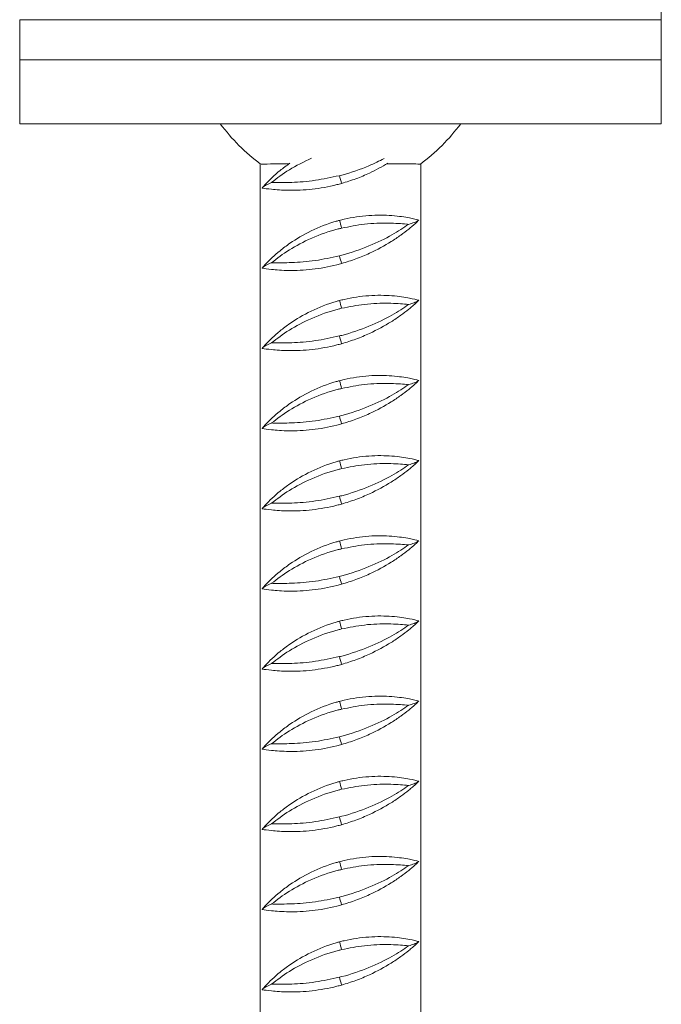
# Model space of a CAD drawing. Header units: millimetres. Extents: x 0 to 210, y 0 to 297.
# Tile 10 of 17: x 52 to 79, y 189 to 230. Entities that reach past the tile are written whole.
import ezdxf

# ---------------------------------------------------------------- set-up
doc = ezdxf.new("R2010")
doc.units = ezdxf.units.MM

msp = doc.modelspace()

# ---------------------------------------------------------------- linework, layer by layer
at = {"color": 7, "linetype": 'Continuous', "lineweight": 15}
for p, q in [((78.746, 230.042), (78.746, 271.708)), ((78.746, 230.042), (52.08, 230.042)), ((52.08, 230.042), (52.08, 228.375)), ((78.746, 228.375), (78.746, 230.042)), ((52.08, 228.375), (52.08, 225.708)), ((52.08, 228.375), (78.746, 228.375)), ((78.746, 228.375), (78.746, 225.708)), ((52.08, 225.708), (78.746, 225.708)), ((62.08, 224.042), (62.08, 92.375)), ((68.746, 92.375), (68.746, 224.042)), ((62.152, 223.041), (62.282, 223.189)), ((62.152, 219.707), (62.282, 219.856)), ((62.152, 216.374), (62.282, 216.523)), ((62.152, 213.041), (62.282, 213.189)), ((62.152, 209.707), (62.282, 209.856)), ((62.152, 206.374), (62.282, 206.523)), ((62.152, 203.041), (62.282, 203.189)), ((62.152, 199.707), (62.282, 199.856)), ((62.152, 196.374), (62.282, 196.523)), ((62.152, 193.041), (62.282, 193.189)), ((62.152, 189.707), (62.282, 189.856))]:
    msp.add_line(p, q, dxfattribs=at)
for centre, radius, start, end in [((71.155, 225.084), 5.988, 194.7822, 197.9847), ((59.381, 219.853), 6.266, 14.0477, 17.1072), ((71.155, 221.751), 5.988, 194.7822, 197.9847), ((59.381, 216.52), 6.266, 14.0477, 17.1072), ((71.155, 218.418), 5.988, 194.7822, 197.9847), ((59.381, 213.186), 6.266, 14.0477, 17.1072), ((71.155, 215.084), 5.988, 194.7822, 197.9847), ((59.381, 209.853), 6.266, 14.0477, 17.1072), ((71.155, 211.751), 5.988, 194.7822, 197.9847), ((59.381, 206.52), 6.266, 14.0477, 17.1072), ((71.155, 208.418), 5.988, 194.7822, 197.9847), ((59.381, 203.186), 6.266, 14.0477, 17.1072), ((71.155, 205.084), 5.988, 194.7822, 197.9847), ((59.381, 199.853), 6.266, 14.0477, 17.1072), ((71.155, 201.751), 5.988, 194.7822, 197.9847), ((59.381, 196.52), 6.266, 14.0477, 17.1072), ((71.155, 198.418), 5.988, 194.7822, 197.9847), ((59.381, 193.186), 6.266, 14.0477, 17.1072), ((71.155, 195.084), 5.988, 194.7822, 197.9847), ((59.381, 189.853), 6.266, 14.0477, 17.1072), ((71.155, 191.751), 5.988, 194.7822, 197.9847)]:
    msp.add_arc(centre, radius, start, end, dxfattribs=at)
for points, knots in [([(60.413, 225.708), (60.663, 225.399), (61.163, 224.781), (61.783, 224.282), (62.092, 224.032)], [0, 0, 0, 0, 0.500016, 1, 1, 1, 1]), ([(68.734, 224.032), (69.044, 224.282), (69.663, 224.781), (70.163, 225.399), (70.413, 225.708)], [0, 0, 0, 0, 0.4999839, 1, 1, 1, 1]), ([(62.127, 224.041), (62.118, 224.041), (62.09, 224.041), (62.472, 224.041), (62.903, 224.042), (63.243, 224.042), (63.265, 224.042)], [0, 0, 0, 0, 0.196165, 0.584967, 0.97377, 1, 1, 1, 1]), ([(62.282, 223.189), (62.37, 223.281), (62.529, 223.445), (62.893, 223.771), (63.17, 223.974), (63.31, 224.076)], [0, 0, 0, 0, 0.3850394, 0.689352, 1, 1, 1, 1]), ([(67.379, 224.072), (67.135, 223.932), (66.732, 223.7), (66.059, 223.42), (65.659, 223.297), (65.459, 223.235)], [0, 0, 0, 0, 0.4344882, 0.7173574, 1, 1, 1, 1]), ([(67.322, 224.042), (67.335, 224.042), (67.684, 224.042), (68.177, 224.042), (68.681, 224.041), (68.706, 224.041), (68.718, 224.041)], [0, 0, 0, 0, 0.013152, 0.364213, 0.715271, 1, 1, 1, 1]), ([(62.552, 223.272), (62.581, 223.271), (62.802, 223.269), (63.357, 223.265), (64.331, 223.333), (65.029, 223.484), (65.365, 223.556)], [0, 0, 0, 0, 0.0474865, 0.3716175, 0.6982678, 1, 1, 1, 1]), ([(62.152, 223.041), (62.167, 223.056), (62.204, 223.094), (62.316, 223.17), (62.461, 223.236), (62.552, 223.271), (62.552, 223.272)], [0, 0, 0, 0, 0.260406, 0.623433, 0.997641, 1, 1, 1, 1]), ([(62.152, 223.041), (62.262, 223.024), (62.485, 222.99), (63.238, 222.931), (64.2, 222.97), (64.985, 223.107), (65.393, 223.217), (65.459, 223.235)], [0, 0, 0, 0, 0.238081, 0.481889, 0.723853, 0.955451, 1, 1, 1, 1]), ([(68.668, 221.711), (68.559, 221.739), (68.335, 221.795), (67.59, 221.913), (66.627, 221.928), (65.839, 221.816), (65.434, 221.713), (65.369, 221.696)], [0, 0, 0, 0, 0.233752, 0.479592, 0.725339, 0.955966, 1, 1, 1, 1]), ([(62.282, 219.856), (62.37, 219.948), (62.528, 220.112), (62.896, 220.438), (63.404, 220.825), (64.166, 221.276), (64.914, 221.573), (65.325, 221.684), (65.369, 221.696)], [0, 0, 0, 0, 0.17711, 0.317087, 0.461064, 0.713407, 0.969365, 1, 1, 1, 1]), ([(65.365, 220.223), (65.4, 220.232), (65.825, 220.34), (66.619, 220.616), (67.588, 221.092), (68.028, 221.388), (68.243, 221.532)], [0, 0, 0, 0, 0.029497, 0.360203, 0.687781, 1, 1, 1, 1]), ([(68.243, 221.532), (68.215, 221.535), (67.99, 221.557), (67.429, 221.599), (66.463, 221.573), (65.779, 221.437), (65.459, 221.374)], [0, 0, 0, 0, 0.0469303, 0.3754699, 0.7084227, 1, 1, 1, 1]), ([(68.243, 221.532), (68.244, 221.532), (68.336, 221.559), (68.49, 221.609), (68.612, 221.668), (68.652, 221.698), (68.668, 221.711)], [0, 0, 0, 0, 0.002319, 0.362342, 0.736249, 1, 1, 1, 1]), ([(68.668, 221.711), (68.623, 221.664), (68.554, 221.592), (68.444, 221.497), (68.406, 221.465)], [0, 0, 0, 0, 0.653817, 1, 1, 1, 1]), ([(65.459, 221.374), (65.413, 221.363), (64.981, 221.257), (64.193, 220.976), (63.22, 220.46), (62.78, 220.116), (62.552, 219.938)], [0, 0, 0, 0, 0.037974, 0.354526, 0.667152, 1, 1, 1, 1]), ([(68.406, 221.465), (68.355, 221.422), (68.221, 221.31), (67.928, 221.086), (67.414, 220.736), (66.777, 220.389), (66.06, 220.087), (65.659, 219.963), (65.459, 219.902)], [0, 0, 0, 0, 0.094407, 0.249033, 0.40379, 0.686999, 0.843562, 1, 1, 1, 1]), ([(62.152, 219.707), (62.167, 219.723), (62.204, 219.76), (62.316, 219.836), (62.461, 219.903), (62.552, 219.938), (62.552, 219.938)], [0, 0, 0, 0, 0.260406, 0.623433, 0.997641, 1, 1, 1, 1]), ([(62.152, 219.707), (62.262, 219.691), (62.485, 219.656), (63.238, 219.598), (64.2, 219.637), (64.985, 219.774), (65.393, 219.884), (65.459, 219.902)], [0, 0, 0, 0, 0.238081, 0.481889, 0.723853, 0.955451, 1, 1, 1, 1]), ([(62.552, 219.938), (62.581, 219.938), (62.802, 219.935), (63.357, 219.932), (64.331, 219.999), (65.029, 220.15), (65.365, 220.223)], [0, 0, 0, 0, 0.0474865, 0.3716175, 0.6982678, 1, 1, 1, 1]), ([(62.282, 216.523), (62.37, 216.614), (62.528, 216.778), (62.896, 217.104), (63.404, 217.492), (64.166, 217.942), (64.914, 218.239), (65.325, 218.351), (65.369, 218.363)], [0, 0, 0, 0, 0.17711, 0.317087, 0.461064, 0.713407, 0.969365, 1, 1, 1, 1]), ([(68.668, 218.378), (68.559, 218.405), (68.335, 218.461), (67.59, 218.58), (66.627, 218.595), (65.839, 218.482), (65.434, 218.379), (65.369, 218.363)], [0, 0, 0, 0, 0.233752, 0.479592, 0.725339, 0.955966, 1, 1, 1, 1]), ([(68.243, 218.199), (68.215, 218.201), (67.99, 218.223), (67.429, 218.265), (66.463, 218.24), (65.779, 218.104), (65.459, 218.041)], [0, 0, 0, 0, 0.0469303, 0.3754699, 0.7084227, 1, 1, 1, 1]), ([(68.243, 218.199), (68.244, 218.199), (68.336, 218.225), (68.49, 218.276), (68.612, 218.334), (68.652, 218.365), (68.668, 218.378)], [0, 0, 0, 0, 0.002319, 0.362342, 0.736249, 1, 1, 1, 1]), ([(68.668, 218.378), (68.623, 218.331), (68.554, 218.259), (68.444, 218.164), (68.406, 218.131)], [0, 0, 0, 0, 0.653817, 1, 1, 1, 1]), ([(65.459, 218.041), (65.413, 218.029), (64.981, 217.924), (64.193, 217.642), (63.22, 217.126), (62.78, 216.782), (62.552, 216.605)], [0, 0, 0, 0, 0.037974, 0.354526, 0.667152, 1, 1, 1, 1]), ([(65.365, 216.89), (65.4, 216.899), (65.825, 217.007), (66.619, 217.282), (67.588, 217.758), (68.028, 218.054), (68.243, 218.199)], [0, 0, 0, 0, 0.029497, 0.360203, 0.687781, 1, 1, 1, 1]), ([(68.406, 218.131), (68.355, 218.089), (68.221, 217.977), (67.928, 217.752), (67.414, 217.402), (66.777, 217.056), (66.06, 216.753), (65.659, 216.63), (65.459, 216.569)], [0, 0, 0, 0, 0.094407, 0.249033, 0.40379, 0.686999, 0.843562, 1, 1, 1, 1]), ([(62.152, 216.374), (62.167, 216.39), (62.204, 216.427), (62.316, 216.503), (62.461, 216.569), (62.552, 216.605), (62.552, 216.605)], [0, 0, 0, 0, 0.260406, 0.623433, 0.997641, 1, 1, 1, 1]), ([(62.552, 216.605), (62.581, 216.605), (62.802, 216.602), (63.357, 216.598), (64.331, 216.666), (65.029, 216.817), (65.365, 216.89)], [0, 0, 0, 0, 0.0474865, 0.3716175, 0.6982678, 1, 1, 1, 1]), ([(62.152, 216.374), (62.262, 216.357), (62.485, 216.323), (63.238, 216.264), (64.2, 216.303), (64.985, 216.441), (65.393, 216.551), (65.459, 216.569)], [0, 0, 0, 0, 0.238081, 0.481889, 0.723853, 0.955451, 1, 1, 1, 1]), ([(62.282, 213.189), (62.37, 213.281), (62.528, 213.445), (62.896, 213.771), (63.404, 214.158), (64.166, 214.609), (64.914, 214.906), (65.325, 215.018), (65.369, 215.03)], [0, 0, 0, 0, 0.17711, 0.317087, 0.461064, 0.713407, 0.969365, 1, 1, 1, 1]), ([(68.668, 215.045), (68.559, 215.072), (68.335, 215.128), (67.59, 215.246), (66.627, 215.262), (65.839, 215.149), (65.434, 215.046), (65.369, 215.03)], [0, 0, 0, 0, 0.233752, 0.479592, 0.725339, 0.955966, 1, 1, 1, 1]), ([(68.243, 214.865), (68.244, 214.866), (68.336, 214.892), (68.49, 214.943), (68.612, 215.001), (68.652, 215.032), (68.668, 215.045)], [0, 0, 0, 0, 0.002319, 0.362342, 0.736249, 1, 1, 1, 1]), ([(68.668, 215.045), (68.623, 214.997), (68.554, 214.925), (68.444, 214.831), (68.406, 214.798)], [0, 0, 0, 0, 0.653817, 1, 1, 1, 1]), ([(65.459, 214.707), (65.413, 214.696), (64.981, 214.59), (64.193, 214.309), (63.22, 213.793), (62.78, 213.449), (62.552, 213.272)], [0, 0, 0, 0, 0.037974, 0.354526, 0.667152, 1, 1, 1, 1]), ([(65.365, 213.556), (65.4, 213.565), (65.825, 213.674), (66.619, 213.949), (67.588, 214.425), (68.028, 214.721), (68.243, 214.865)], [0, 0, 0, 0, 0.029497, 0.360203, 0.687781, 1, 1, 1, 1]), ([(68.243, 214.865), (68.215, 214.868), (67.99, 214.89), (67.429, 214.932), (66.463, 214.907), (65.779, 214.771), (65.459, 214.707)], [0, 0, 0, 0, 0.0469303, 0.3754699, 0.7084227, 1, 1, 1, 1]), ([(68.406, 214.798), (68.355, 214.755), (68.221, 214.643), (67.928, 214.419), (67.414, 214.069), (66.777, 213.722), (66.06, 213.42), (65.659, 213.297), (65.459, 213.235)], [0, 0, 0, 0, 0.094407, 0.249033, 0.40379, 0.686999, 0.843562, 1, 1, 1, 1]), ([(62.552, 213.272), (62.581, 213.271), (62.802, 213.269), (63.357, 213.265), (64.331, 213.333), (65.029, 213.484), (65.365, 213.556)], [0, 0, 0, 0, 0.0474865, 0.3716175, 0.6982678, 1, 1, 1, 1]), ([(62.152, 213.041), (62.167, 213.056), (62.204, 213.094), (62.316, 213.17), (62.461, 213.236), (62.552, 213.271), (62.552, 213.272)], [0, 0, 0, 0, 0.260406, 0.623433, 0.997641, 1, 1, 1, 1]), ([(62.152, 213.041), (62.262, 213.024), (62.485, 212.99), (63.238, 212.931), (64.2, 212.97), (64.985, 213.107), (65.393, 213.217), (65.459, 213.235)], [0, 0, 0, 0, 0.238081, 0.481889, 0.723853, 0.955451, 1, 1, 1, 1]), ([(62.282, 209.856), (62.37, 209.948), (62.528, 210.112), (62.896, 210.438), (63.404, 210.825), (64.166, 211.276), (64.914, 211.573), (65.325, 211.684), (65.369, 211.696)], [0, 0, 0, 0, 0.17711, 0.317087, 0.461064, 0.713407, 0.969365, 1, 1, 1, 1]), ([(68.668, 211.711), (68.559, 211.739), (68.335, 211.795), (67.59, 211.913), (66.627, 211.928), (65.839, 211.816), (65.434, 211.713), (65.369, 211.696)], [0, 0, 0, 0, 0.233752, 0.479592, 0.725339, 0.955966, 1, 1, 1, 1]), ([(68.243, 211.532), (68.244, 211.532), (68.336, 211.559), (68.49, 211.609), (68.612, 211.668), (68.652, 211.698), (68.668, 211.711)], [0, 0, 0, 0, 0.002319, 0.362342, 0.736249, 1, 1, 1, 1]), ([(68.668, 211.711), (68.623, 211.664), (68.554, 211.592), (68.444, 211.497), (68.406, 211.465)], [0, 0, 0, 0, 0.653817, 1, 1, 1, 1]), ([(65.459, 211.374), (65.413, 211.363), (64.981, 211.257), (64.193, 210.976), (63.22, 210.46), (62.78, 210.116), (62.552, 209.938)], [0, 0, 0, 0, 0.037974, 0.354526, 0.667152, 1, 1, 1, 1]), ([(65.365, 210.223), (65.4, 210.232), (65.825, 210.34), (66.619, 210.616), (67.588, 211.092), (68.028, 211.388), (68.243, 211.532)], [0, 0, 0, 0, 0.029497, 0.360203, 0.687781, 1, 1, 1, 1]), ([(68.243, 211.532), (68.215, 211.535), (67.99, 211.557), (67.429, 211.599), (66.463, 211.573), (65.779, 211.437), (65.459, 211.374)], [0, 0, 0, 0, 0.0469303, 0.3754699, 0.7084227, 1, 1, 1, 1]), ([(68.406, 211.465), (68.355, 211.422), (68.221, 211.31), (67.928, 211.086), (67.414, 210.736), (66.777, 210.389), (66.06, 210.087), (65.659, 209.963), (65.459, 209.902)], [0, 0, 0, 0, 0.094407, 0.249033, 0.40379, 0.686999, 0.843562, 1, 1, 1, 1]), ([(62.552, 209.938), (62.581, 209.938), (62.802, 209.935), (63.357, 209.932), (64.331, 209.999), (65.029, 210.15), (65.365, 210.223)], [0, 0, 0, 0, 0.0474865, 0.3716175, 0.6982678, 1, 1, 1, 1]), ([(62.152, 209.707), (62.167, 209.723), (62.204, 209.76), (62.316, 209.836), (62.461, 209.903), (62.552, 209.938), (62.552, 209.938)], [0, 0, 0, 0, 0.260406, 0.623433, 0.997641, 1, 1, 1, 1]), ([(62.152, 209.707), (62.262, 209.691), (62.485, 209.656), (63.238, 209.598), (64.2, 209.637), (64.985, 209.774), (65.393, 209.884), (65.459, 209.902)], [0, 0, 0, 0, 0.238081, 0.481889, 0.723853, 0.955451, 1, 1, 1, 1]), ([(68.668, 208.378), (68.559, 208.405), (68.335, 208.461), (67.59, 208.58), (66.627, 208.595), (65.839, 208.482), (65.434, 208.379), (65.369, 208.363)], [0, 0, 0, 0, 0.233752, 0.479592, 0.725339, 0.955966, 1, 1, 1, 1]), ([(62.282, 206.523), (62.37, 206.614), (62.528, 206.778), (62.896, 207.104), (63.404, 207.492), (64.166, 207.942), (64.914, 208.239), (65.325, 208.351), (65.369, 208.363)], [0, 0, 0, 0, 0.17711, 0.317087, 0.461064, 0.713407, 0.969365, 1, 1, 1, 1]), ([(65.459, 208.041), (65.413, 208.029), (64.981, 207.924), (64.193, 207.642), (63.22, 207.126), (62.78, 206.782), (62.552, 206.605)], [0, 0, 0, 0, 0.0379738, 0.3545265, 0.6671521, 1, 1, 1, 1]), ([(65.365, 206.89), (65.4, 206.899), (65.825, 207.007), (66.619, 207.282), (67.588, 207.758), (68.028, 208.054), (68.243, 208.199)], [0, 0, 0, 0, 0.029497, 0.360203, 0.687781, 1, 1, 1, 1]), ([(68.243, 208.199), (68.215, 208.201), (67.99, 208.223), (67.429, 208.265), (66.463, 208.24), (65.779, 208.104), (65.459, 208.041)], [0, 0, 0, 0, 0.0469303, 0.3754699, 0.7084227, 1, 1, 1, 1]), ([(68.406, 208.131), (68.355, 208.089), (68.221, 207.977), (67.928, 207.752), (67.414, 207.402), (66.777, 207.056), (66.06, 206.753), (65.659, 206.63), (65.459, 206.569)], [0, 0, 0, 0, 0.0944072, 0.249033, 0.40379, 0.6869991, 0.8435623, 1, 1, 1, 1]), ([(68.243, 208.199), (68.244, 208.199), (68.336, 208.225), (68.49, 208.276), (68.612, 208.334), (68.652, 208.365), (68.668, 208.378)], [0, 0, 0, 0, 0.002319, 0.362342, 0.736249, 1, 1, 1, 1]), ([(68.668, 208.378), (68.623, 208.331), (68.554, 208.259), (68.444, 208.164), (68.406, 208.131)], [0, 0, 0, 0, 0.653817, 1, 1, 1, 1]), ([(62.552, 206.605), (62.581, 206.605), (62.802, 206.602), (63.357, 206.598), (64.331, 206.666), (65.029, 206.817), (65.365, 206.89)], [0, 0, 0, 0, 0.047486, 0.371617, 0.698268, 1, 1, 1, 1]), ([(62.152, 206.374), (62.167, 206.39), (62.204, 206.427), (62.316, 206.503), (62.461, 206.569), (62.552, 206.605), (62.552, 206.605)], [0, 0, 0, 0, 0.260406, 0.623433, 0.997641, 1, 1, 1, 1]), ([(62.152, 206.374), (62.262, 206.357), (62.485, 206.323), (63.238, 206.264), (64.2, 206.303), (64.985, 206.441), (65.393, 206.551), (65.459, 206.569)], [0, 0, 0, 0, 0.238081, 0.481889, 0.723853, 0.955451, 1, 1, 1, 1]), ([(68.668, 205.045), (68.559, 205.072), (68.335, 205.128), (67.59, 205.246), (66.627, 205.262), (65.839, 205.149), (65.434, 205.046), (65.369, 205.03)], [0, 0, 0, 0, 0.233752, 0.479592, 0.725339, 0.955966, 1, 1, 1, 1]), ([(62.282, 203.189), (62.37, 203.281), (62.528, 203.445), (62.896, 203.771), (63.404, 204.158), (64.166, 204.609), (64.914, 204.906), (65.325, 205.018), (65.369, 205.03)], [0, 0, 0, 0, 0.17711, 0.317087, 0.461064, 0.713407, 0.969365, 1, 1, 1, 1]), ([(65.459, 204.707), (65.413, 204.696), (64.981, 204.59), (64.193, 204.309), (63.22, 203.793), (62.78, 203.449), (62.552, 203.272)], [0, 0, 0, 0, 0.037974, 0.354526, 0.667152, 1, 1, 1, 1]), ([(65.365, 203.556), (65.4, 203.565), (65.825, 203.674), (66.619, 203.949), (67.588, 204.425), (68.028, 204.721), (68.243, 204.865)], [0, 0, 0, 0, 0.029497, 0.360203, 0.687781, 1, 1, 1, 1]), ([(68.243, 204.865), (68.215, 204.868), (67.99, 204.89), (67.429, 204.932), (66.463, 204.907), (65.779, 204.771), (65.459, 204.707)], [0, 0, 0, 0, 0.0469303, 0.3754699, 0.7084227, 1, 1, 1, 1]), ([(68.406, 204.798), (68.355, 204.755), (68.221, 204.643), (67.928, 204.419), (67.414, 204.069), (66.777, 203.722), (66.06, 203.42), (65.659, 203.297), (65.459, 203.235)], [0, 0, 0, 0, 0.094407, 0.249033, 0.40379, 0.686999, 0.843562, 1, 1, 1, 1]), ([(68.243, 204.865), (68.244, 204.866), (68.336, 204.892), (68.49, 204.943), (68.612, 205.001), (68.652, 205.032), (68.668, 205.045)], [0, 0, 0, 0, 0.002319, 0.362342, 0.736249, 1, 1, 1, 1]), ([(68.668, 205.045), (68.623, 204.997), (68.554, 204.925), (68.444, 204.831), (68.406, 204.798)], [0, 0, 0, 0, 0.653817, 1, 1, 1, 1]), ([(62.552, 203.272), (62.581, 203.271), (62.802, 203.269), (63.357, 203.265), (64.331, 203.333), (65.029, 203.484), (65.365, 203.556)], [0, 0, 0, 0, 0.0474865, 0.3716175, 0.6982678, 1, 1, 1, 1]), ([(62.152, 203.041), (62.167, 203.056), (62.204, 203.094), (62.316, 203.17), (62.461, 203.236), (62.552, 203.271), (62.552, 203.272)], [0, 0, 0, 0, 0.260406, 0.623433, 0.997641, 1, 1, 1, 1]), ([(62.152, 203.041), (62.262, 203.024), (62.485, 202.99), (63.238, 202.931), (64.2, 202.97), (64.985, 203.107), (65.393, 203.217), (65.459, 203.235)], [0, 0, 0, 0, 0.238081, 0.481889, 0.723853, 0.955451, 1, 1, 1, 1]), ([(68.668, 201.711), (68.559, 201.739), (68.335, 201.795), (67.59, 201.913), (66.627, 201.928), (65.839, 201.816), (65.434, 201.713), (65.369, 201.696)], [0, 0, 0, 0, 0.233752, 0.479592, 0.725339, 0.955966, 1, 1, 1, 1]), ([(62.282, 199.856), (62.37, 199.948), (62.528, 200.112), (62.896, 200.438), (63.404, 200.825), (64.166, 201.276), (64.914, 201.573), (65.325, 201.684), (65.369, 201.696)], [0, 0, 0, 0, 0.17711, 0.317087, 0.461064, 0.713407, 0.969365, 1, 1, 1, 1]), ([(65.365, 200.223), (65.4, 200.232), (65.825, 200.34), (66.619, 200.616), (67.588, 201.092), (68.028, 201.388), (68.243, 201.532)], [0, 0, 0, 0, 0.029497, 0.360203, 0.687781, 1, 1, 1, 1]), ([(68.243, 201.532), (68.215, 201.535), (67.99, 201.557), (67.429, 201.599), (66.463, 201.573), (65.779, 201.437), (65.459, 201.374)], [0, 0, 0, 0, 0.0469303, 0.3754699, 0.7084227, 1, 1, 1, 1]), ([(68.406, 201.465), (68.355, 201.422), (68.221, 201.31), (67.928, 201.086), (67.414, 200.736), (66.777, 200.389), (66.06, 200.087), (65.659, 199.963), (65.459, 199.902)], [0, 0, 0, 0, 0.094407, 0.249033, 0.40379, 0.686999, 0.843562, 1, 1, 1, 1]), ([(68.243, 201.532), (68.244, 201.532), (68.336, 201.559), (68.49, 201.609), (68.612, 201.668), (68.652, 201.698), (68.668, 201.711)], [0, 0, 0, 0, 0.002319, 0.362342, 0.736249, 1, 1, 1, 1]), ([(68.668, 201.711), (68.623, 201.664), (68.554, 201.592), (68.444, 201.497), (68.406, 201.465)], [0, 0, 0, 0, 0.653817, 1, 1, 1, 1]), ([(65.459, 201.374), (65.413, 201.363), (64.981, 201.257), (64.193, 200.976), (63.22, 200.46), (62.78, 200.116), (62.552, 199.938)], [0, 0, 0, 0, 0.037974, 0.354526, 0.667152, 1, 1, 1, 1]), ([(62.552, 199.938), (62.581, 199.938), (62.802, 199.935), (63.357, 199.932), (64.331, 199.999), (65.029, 200.15), (65.365, 200.223)], [0, 0, 0, 0, 0.0474865, 0.3716175, 0.6982678, 1, 1, 1, 1]), ([(62.152, 199.707), (62.167, 199.723), (62.204, 199.76), (62.316, 199.836), (62.461, 199.903), (62.552, 199.938), (62.552, 199.938)], [0, 0, 0, 0, 0.260406, 0.623433, 0.997641, 1, 1, 1, 1]), ([(62.152, 199.707), (62.262, 199.691), (62.485, 199.656), (63.238, 199.598), (64.2, 199.637), (64.985, 199.774), (65.393, 199.884), (65.459, 199.902)], [0, 0, 0, 0, 0.238081, 0.481889, 0.723853, 0.955451, 1, 1, 1, 1]), ([(68.668, 198.378), (68.559, 198.405), (68.335, 198.461), (67.59, 198.58), (66.627, 198.595), (65.839, 198.482), (65.434, 198.379), (65.369, 198.363)], [0, 0, 0, 0, 0.233752, 0.479592, 0.725339, 0.955966, 1, 1, 1, 1]), ([(62.282, 196.523), (62.37, 196.614), (62.528, 196.778), (62.896, 197.104), (63.404, 197.492), (64.166, 197.942), (64.914, 198.239), (65.325, 198.351), (65.369, 198.363)], [0, 0, 0, 0, 0.17711, 0.317087, 0.461064, 0.713407, 0.969365, 1, 1, 1, 1]), ([(65.365, 196.89), (65.4, 196.899), (65.825, 197.007), (66.619, 197.282), (67.588, 197.758), (68.028, 198.054), (68.243, 198.199)], [0, 0, 0, 0, 0.029497, 0.360203, 0.687781, 1, 1, 1, 1]), ([(68.243, 198.199), (68.215, 198.201), (67.99, 198.223), (67.429, 198.265), (66.463, 198.24), (65.779, 198.104), (65.459, 198.041)], [0, 0, 0, 0, 0.0469303, 0.3754699, 0.7084227, 1, 1, 1, 1]), ([(68.243, 198.199), (68.244, 198.199), (68.336, 198.225), (68.49, 198.276), (68.612, 198.334), (68.652, 198.365), (68.668, 198.378)], [0, 0, 0, 0, 0.002319, 0.362342, 0.736249, 1, 1, 1, 1]), ([(68.668, 198.378), (68.623, 198.331), (68.554, 198.259), (68.444, 198.164), (68.406, 198.131)], [0, 0, 0, 0, 0.653817, 1, 1, 1, 1]), ([(65.459, 198.041), (65.413, 198.029), (64.981, 197.924), (64.193, 197.642), (63.22, 197.126), (62.78, 196.782), (62.552, 196.605)], [0, 0, 0, 0, 0.037974, 0.354526, 0.667152, 1, 1, 1, 1]), ([(68.406, 198.131), (68.355, 198.089), (68.221, 197.977), (67.928, 197.752), (67.414, 197.402), (66.777, 197.056), (66.06, 196.753), (65.659, 196.63), (65.459, 196.569)], [0, 0, 0, 0, 0.094407, 0.249033, 0.40379, 0.686999, 0.843562, 1, 1, 1, 1]), ([(62.152, 196.374), (62.167, 196.39), (62.204, 196.427), (62.316, 196.503), (62.461, 196.569), (62.552, 196.605), (62.552, 196.605)], [0, 0, 0, 0, 0.260406, 0.623433, 0.997641, 1, 1, 1, 1]), ([(62.152, 196.374), (62.262, 196.357), (62.485, 196.323), (63.238, 196.264), (64.2, 196.303), (64.985, 196.441), (65.393, 196.551), (65.459, 196.569)], [0, 0, 0, 0, 0.238081, 0.481889, 0.723853, 0.955451, 1, 1, 1, 1]), ([(62.552, 196.605), (62.581, 196.605), (62.802, 196.602), (63.357, 196.598), (64.331, 196.666), (65.029, 196.817), (65.365, 196.89)], [0, 0, 0, 0, 0.047486, 0.371617, 0.698268, 1, 1, 1, 1]), ([(62.282, 193.189), (62.37, 193.281), (62.528, 193.445), (62.896, 193.771), (63.404, 194.158), (64.166, 194.609), (64.914, 194.906), (65.325, 195.018), (65.369, 195.03)], [0, 0, 0, 0, 0.17711, 0.317087, 0.461064, 0.713407, 0.969365, 1, 1, 1, 1]), ([(68.668, 195.045), (68.559, 195.072), (68.335, 195.128), (67.59, 195.246), (66.627, 195.262), (65.839, 195.149), (65.434, 195.046), (65.369, 195.03)], [0, 0, 0, 0, 0.233752, 0.479592, 0.725339, 0.955966, 1, 1, 1, 1]), ([(68.243, 194.865), (68.215, 194.868), (67.99, 194.89), (67.429, 194.932), (66.463, 194.907), (65.779, 194.771), (65.459, 194.707)], [0, 0, 0, 0, 0.0469303, 0.3754699, 0.7084227, 1, 1, 1, 1]), ([(68.243, 194.865), (68.244, 194.866), (68.336, 194.892), (68.49, 194.943), (68.612, 195.001), (68.652, 195.032), (68.668, 195.045)], [0, 0, 0, 0, 0.002319, 0.362342, 0.736249, 1, 1, 1, 1]), ([(68.668, 195.045), (68.623, 194.997), (68.554, 194.925), (68.444, 194.831), (68.406, 194.798)], [0, 0, 0, 0, 0.653817, 1, 1, 1, 1]), ([(65.459, 194.707), (65.413, 194.696), (64.981, 194.59), (64.193, 194.309), (63.22, 193.793), (62.78, 193.449), (62.552, 193.272)], [0, 0, 0, 0, 0.037974, 0.354526, 0.667152, 1, 1, 1, 1]), ([(65.365, 193.556), (65.4, 193.565), (65.825, 193.674), (66.619, 193.949), (67.588, 194.425), (68.028, 194.721), (68.243, 194.865)], [0, 0, 0, 0, 0.029497, 0.360203, 0.687781, 1, 1, 1, 1]), ([(68.406, 194.798), (68.355, 194.755), (68.221, 194.643), (67.928, 194.419), (67.414, 194.069), (66.777, 193.722), (66.06, 193.42), (65.659, 193.297), (65.459, 193.235)], [0, 0, 0, 0, 0.094407, 0.249033, 0.40379, 0.686999, 0.843562, 1, 1, 1, 1]), ([(62.152, 193.041), (62.167, 193.056), (62.204, 193.094), (62.316, 193.17), (62.461, 193.236), (62.552, 193.271), (62.552, 193.272)], [0, 0, 0, 0, 0.260406, 0.623433, 0.997641, 1, 1, 1, 1]), ([(62.552, 193.272), (62.581, 193.271), (62.802, 193.269), (63.357, 193.265), (64.331, 193.333), (65.029, 193.484), (65.365, 193.556)], [0, 0, 0, 0, 0.0474865, 0.3716175, 0.6982678, 1, 1, 1, 1]), ([(62.152, 193.041), (62.262, 193.024), (62.485, 192.99), (63.238, 192.931), (64.2, 192.97), (64.985, 193.107), (65.393, 193.217), (65.459, 193.235)], [0, 0, 0, 0, 0.238081, 0.481889, 0.723853, 0.955451, 1, 1, 1, 1]), ([(62.282, 189.856), (62.37, 189.948), (62.528, 190.112), (62.896, 190.438), (63.404, 190.825), (64.166, 191.276), (64.914, 191.573), (65.325, 191.684), (65.369, 191.696)], [0, 0, 0, 0, 0.17711, 0.317087, 0.461064, 0.713407, 0.969365, 1, 1, 1, 1]), ([(68.668, 191.711), (68.559, 191.739), (68.335, 191.795), (67.59, 191.913), (66.627, 191.928), (65.839, 191.816), (65.434, 191.713), (65.369, 191.696)], [0, 0, 0, 0, 0.233752, 0.479592, 0.725339, 0.955966, 1, 1, 1, 1]), ([(68.243, 191.532), (68.244, 191.532), (68.336, 191.559), (68.49, 191.609), (68.612, 191.668), (68.652, 191.698), (68.668, 191.711)], [0, 0, 0, 0, 0.002319, 0.362342, 0.736249, 1, 1, 1, 1]), ([(68.668, 191.711), (68.623, 191.664), (68.554, 191.592), (68.444, 191.497), (68.406, 191.465)], [0, 0, 0, 0, 0.653817, 1, 1, 1, 1]), ([(65.459, 191.374), (65.413, 191.363), (64.981, 191.257), (64.193, 190.976), (63.22, 190.46), (62.78, 190.116), (62.552, 189.938)], [0, 0, 0, 0, 0.037974, 0.354526, 0.667152, 1, 1, 1, 1]), ([(65.365, 190.223), (65.4, 190.232), (65.825, 190.34), (66.619, 190.616), (67.588, 191.092), (68.028, 191.388), (68.243, 191.532)], [0, 0, 0, 0, 0.029497, 0.360203, 0.687781, 1, 1, 1, 1]), ([(68.243, 191.532), (68.215, 191.535), (67.99, 191.557), (67.429, 191.599), (66.463, 191.573), (65.779, 191.437), (65.459, 191.374)], [0, 0, 0, 0, 0.0469303, 0.3754699, 0.7084227, 1, 1, 1, 1]), ([(68.406, 191.465), (68.355, 191.422), (68.221, 191.31), (67.928, 191.086), (67.414, 190.736), (66.777, 190.389), (66.06, 190.087), (65.659, 189.963), (65.459, 189.902)], [0, 0, 0, 0, 0.094407, 0.249033, 0.40379, 0.686999, 0.843562, 1, 1, 1, 1]), ([(62.552, 189.938), (62.581, 189.938), (62.802, 189.935), (63.357, 189.932), (64.331, 189.999), (65.029, 190.15), (65.365, 190.223)], [0, 0, 0, 0, 0.0474865, 0.3716175, 0.6982678, 1, 1, 1, 1]), ([(62.152, 189.707), (62.167, 189.723), (62.204, 189.76), (62.316, 189.836), (62.461, 189.903), (62.552, 189.938), (62.552, 189.938)], [0, 0, 0, 0, 0.260406, 0.623433, 0.997641, 1, 1, 1, 1]), ([(62.152, 189.707), (62.262, 189.691), (62.485, 189.656), (63.238, 189.598), (64.2, 189.637), (64.985, 189.774), (65.393, 189.884), (65.459, 189.902)], [0, 0, 0, 0, 0.238081, 0.481889, 0.723853, 0.955451, 1, 1, 1, 1])]:
    msp.add_open_spline(points, degree=3, knots=knots, dxfattribs=at)
at = {"color": 8, "linetype": 'Continuous', "lineweight": 15}
for points, knots in [([(64.213, 224.288), (63.887, 224.128), (63.213, 223.797), (62.777, 223.451), (62.552, 223.272)], [0, 0, 0, 0, 0.483617, 1, 1, 1, 1]), ([(65.365, 223.556), (65.4, 223.565), (65.825, 223.674), (66.51, 223.902), (67.021, 224.165), (67.223, 224.269)], [0, 0, 0, 0, 0.051289, 0.626314, 1, 1, 1, 1])]:
    msp.add_open_spline(points, degree=3, knots=knots, dxfattribs=at)

doc.saveas('drawing.dxf')
